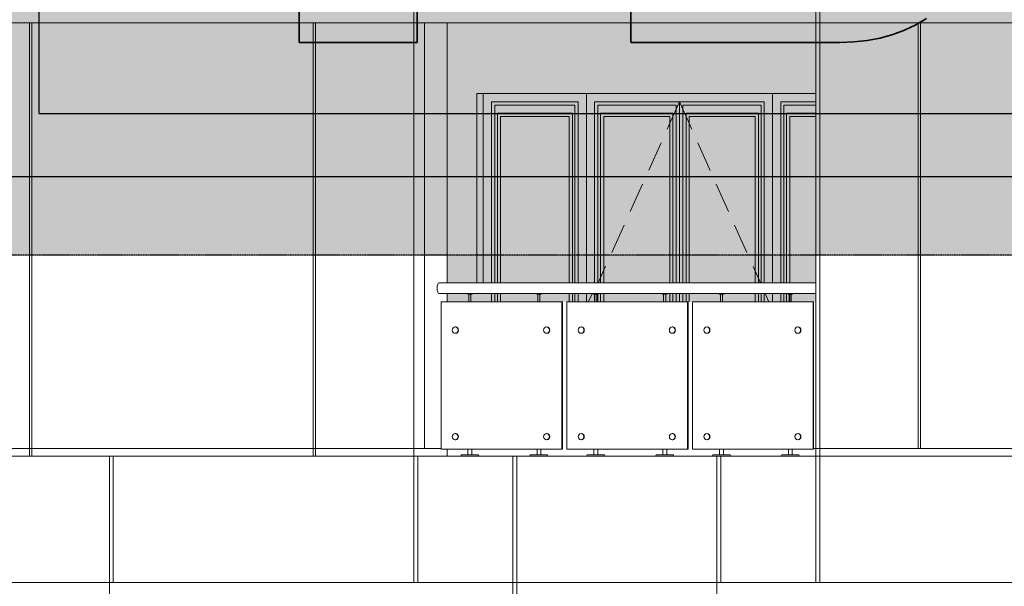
# Model space of a CAD drawing. Header units: millimetres. Extents: x 653421 to 888490, y -587092 to -202040.
# Tile 40 of 63: x 788459 to 794705, y -299101 to -295507. Entities that reach past the tile are written whole.
import ezdxf

# ---------------------------------------------------------------- set-up
doc = ezdxf.new("R2010")
doc.units = ezdxf.units.MM
doc.header["$LTSCALE"] = 0.05
doc.linetypes.add('DASHED', pattern=[19.05, 12.7, -6.35])
doc.linetypes.add('HIDDEN2', pattern=[0.1875, 0.125, -0.0625])
doc.layers.get('0').update_dxf_attribs({"lineweight": 0})
for name, color, linetype, lineweight in [('011 Dimension', 16, 'Continuous', 9), ('013 Door & Window', 48, 'Continuous', 9), ('A-Elev', 111, 'Continuous', 25)]:
    doc.layers.add(name, color=color, linetype=linetype, lineweight=lineweight)
doc.layers.add('A-20--T--WALLS', color=4, linetype='HIDDEN2')

# ---------------------------------------------------------------- blocks, each defined once
blk = doc.blocks.new('A$C64194B41')
for p, q in [((-2285.2, 820, -0.4), (-2288.3, 820, -0.4)), ((-1705.9, 820, -0.4), (-1709, 820, -0.4)), ((-1486.7, 820, -0.4), (-1489.8, 820, -0.4)), ((-908.3, 820, -0.4), (-911.5, 820, -0.4)), ((-689.5, 820, -0.4), (-692.6, 820, -0.4)), ((-112, 820, -0.4), (-115.2, 820, -0.4)), ((-2288.3, 780, -0.4), (-2285.2, 780, -0.4)), ((-1709, 780, -0.4), (-1705.9, 780, -0.4)), ((-1489.8, 780, -0.4), (-1486.7, 780, -0.4)), ((-911.5, 780, -0.4), (-908.3, 780, -0.4)), ((-692.6, 780, -0.4), (-689.5, 780, -0.4)), ((-115.2, 780, -0.4), (-112, 780, -0.4)), ((-2285.2, 144.8, -0.4), (-2288.3, 144.8, -0.4)), ((-1705.9, 144.8, -0.4), (-1709, 144.8, -0.4)), ((-1486.7, 144.8, -0.4), (-1489.8, 144.8, -0.4)), ((-908.3, 144.8, -0.4), (-911.5, 144.8, -0.4)), ((-689.5, 144.8, -0.4), (-692.6, 144.8, -0.4)), ((-112, 144.8, -0.4), (-115.2, 144.8, -0.4)), ((-2288.3, 104.8, -0.4), (-2285.2, 104.8, -0.4)), ((-1709, 104.8, -0.4), (-1705.9, 104.8, -0.4)), ((-1489.8, 104.8, -0.4), (-1486.7, 104.8, -0.4)), ((-911.5, 104.8, -0.4), (-908.3, 104.8, -0.4)), ((-692.6, 104.8, -0.4), (-689.5, 104.8, -0.4)), ((-115.2, 104.8, -0.4), (-112, 104.8, -0.4))]:
    blk.add_line(p, q)
at = {"color": 195}
blk.add_lwpolyline([(-2390.5, 1031.6), (0, 1031.6), (0, 1100), (-2390.5, 1100)], dxfattribs=at)
at = {"lineweight": 0, "elevation": -0.4}
for points in [[(-2180.5, 1031.6), (-2180.5, 1027.5), (-2209, 1027.5), (-2209, 1031.6), (-2180.5, 1031.6)], [(-1742.6, 1031.6), (-1742.6, 1027.5), (-1771.1, 1027.5), (-1771.1, 1031.6), (-1742.6, 1031.6)], [(-1381.9, 1031.6), (-1381.9, 1027.5), (-1410.3, 1027.5), (-1410.3, 1031.6), (-1381.9, 1031.6)], [(-944.7, 1031.6), (-944.7, 1027.5), (-973.2, 1027.5), (-973.2, 1031.6), (-944.7, 1031.6)], [(-584.5, 1031.6), (-584.5, 1027.5), (-613, 1027.5), (-613, 1031.6), (-584.5, 1031.6)], [(-148, 1031.6), (-148, 1027.5), (-176.5, 1027.5), (-176.5, 1031.6), (-148, 1031.6)]]:
    blk.add_lwpolyline(points, close=True, dxfattribs=at)
for points in [[(-2201.6, 1027.5), (-2201.6, 980)], [(-2188.6, 1027.5), (-2188.6, 980)], [(-1763.8, 1027.5), (-1763.8, 980)], [(-1750.8, 1027.5), (-1750.8, 980)], [(-1403, 1027.5), (-1403, 980)], [(-1390, 1027.5), (-1390, 980)], [(-965.8, 1027.5), (-965.8, 980)], [(-952.8, 1027.5), (-952.8, 980)], [(-605.7, 1027.5), (-605.7, 980)], [(-592.7, 1027.5), (-592.7, 980)], [(-169.2, 1027.5), (-169.2, 980)], [(-156.2, 1027.5), (-156.2, 980)], [(-2207.1, 44.8), (-2207.1, 10)], [(-2182.3, 44.8), (-2182.3, 10)], [(-1769.2, 44.8), (-1769.2, 10)], [(-1744.4, 44.8), (-1744.4, 10)], [(-1408.5, 44.8), (-1408.5, 10)], [(-1383.7, 44.8), (-1383.7, 10)], [(-971.3, 44.8), (-971.3, 10)], [(-946.5, 44.8), (-946.5, 10)], [(-611.1, 44.8), (-611.1, 10)], [(-586.3, 44.8), (-586.3, 10)], [(-174.7, 44.8), (-174.7, 10)], [(-149.8, 44.8), (-149.8, 10)]]:
    blk.add_lwpolyline(points, dxfattribs=at)
for points in [[(-2138.2, 0), (-2251.3, 0), (-2251, 5.6, -0.39896), (-2246.3, 10), (-2143.1, 10, -0.39896), (-2138.5, 5.6), (-2138.2, 0)], [(-1700.3, 0), (-1813.4, 0), (-1813.1, 5.6, -0.39896), (-1808.5, 10), (-1705.2, 10, -0.39896), (-1700.6, 5.6), (-1700.3, 0)], [(-1339.5, 0), (-1452.6, 0), (-1452.4, 5.6, -0.39896), (-1447.7, 10), (-1344.5, 10, -0.39896), (-1339.8, 5.6), (-1339.5, 0)], [(-902.4, 0), (-1015.5, 0), (-1015.2, 5.6, -0.39896), (-1010.5, 10), (-907.3, 10, -0.39896), (-902.7, 5.6), (-902.4, 0)], [(-542.2, 0), (-655.3, 0), (-655, 5.6, -0.39896), (-650.4, 10), (-547.1, 10, -0.39896), (-542.5, 5.6), (-542.2, 0)], [(-105.7, 0), (-218.8, 0), (-218.5, 5.6, -0.39896), (-213.9, 10), (-110.6, 10, -0.39896), (-106, 5.6), (-105.7, 0)]]:
    blk.add_lwpolyline(points, format="xyb", close=True, dxfattribs=at)
at = {"color": 195}
blk.add_ellipse((-2390.5, 1065.8, -0.4), major_axis=(0, -34.2), ratio=0.355094, start_param=3.141593, end_param=6.283185, dxfattribs=at)
for centre in [(-2288.3, 800, -0.4), (-1709, 800, -0.4), (-1489.8, 800, -0.4), (-911.5, 800, -0.4), (-692.6, 800, -0.4), (-115.2, 800, -0.4), (-2288.3, 124.8, -0.4), (-1709, 124.8, -0.4), (-1489.8, 124.8, -0.4), (-911.5, 124.8, -0.4), (-692.6, 124.8, -0.4), (-115.2, 124.8, -0.4)]:
    blk.add_ellipse(centre, major_axis=(0, -20), ratio=0.905678)
for centre in [(-2285.2, 800, -0.4), (-1705.9, 800, -0.4), (-1486.7, 800, -0.4), (-908.3, 800, -0.4), (-689.5, 800, -0.4), (-112, 800, -0.4), (-2285.2, 124.8, -0.4), (-1705.9, 124.8, -0.4), (-1486.7, 124.8, -0.4), (-908.3, 124.8, -0.4), (-689.5, 124.8, -0.4), (-112, 124.8, -0.4)]:
    blk.add_ellipse(centre, major_axis=(0, 20), ratio=0.864856, start_param=3.141593, end_param=6.283185)
at = {"layer": '011 Dimension', "color": 135, "lineweight": 0, "elevation": -0.4}
for points in [[(-1611.7, 980), (-2378.2, 980), (-2378.2, 44.8), (-1611.7, 44.8), (-1611.7, 980)], [(-1611.7, 44.8), (-1608.4, 44.8), (-1608.4, 980), (-1611.7, 980), (-1611.7, 44.8)], [(-814.2, 980), (-1579.5, 980), (-1579.5, 44.8), (-814.2, 44.8), (-814.2, 980)], [(-814.2, 980), (-810.9, 980), (-810.9, 44.8), (-814.2, 44.8)], [(-18, 980), (-782.1, 980), (-782.1, 44.8), (-18, 44.8), (-18, 980)], [(-18, 44.8), (-14.6, 44.8), (-14.6, 980), (-18, 980), (-18, 44.8)]]:
    blk.add_lwpolyline(points, close=True, dxfattribs=at)
blk = doc.blocks.new('A$C4550694B')
at = {"layer": '013 Door & Window', "color": 0, "lineweight": -2}
for points in [[(654.8, 0), (654.8, -1200)], [(1834.8, -1200), (1834.8, 0)], [(51.9, -51.9), (602.9, -51.9), (602.9, -1200)], [(51.9, -51.9), (51.9, -51.9), (51.9, -1200)], [(1244.8, -1200), (1244.8, -51.9), (706.7, -51.9), (706.7, -1200)], [(1244.8, -1200), (1244.8, -51.9), (1783, -51.9), (1783, -1200)], [(2110.4, -51.9), (1886.7, -51.9), (1886.7, -1200)], [(72.8, -72.8), (582, -72.8), (582, -1200)], [(72.8, -72.8), (72.8, -72.8), (72.8, -1200)], [(89.4, -124.7), (565.5, -124.7), (565.5, -1200)], [(89.4, -124.7), (89.4, -1200)], [(1223.9, -1200), (1223.9, -72.8), (727.6, -72.8), (727.6, -1200)], [(1203.2, -1200), (1203.2, -124.7), (744.2, -124.7), (744.2, -1200)], [(1265.7, -1200), (1265.7, -72.8), (1762, -72.8), (1762, -1200)], [(1286.5, -1200), (1286.5, -124.7), (1745.5, -124.7), (1745.5, -1200)], [(2110.4, -72.8), (1907.6, -72.8), (1907.6, -1200)], [(2110.4, -124.7), (1924.2, -124.7), (1924.2, -1200)], [(110.3, -144.7), (544.6, -144.7), (544.6, -1200)], [(110.3, -144.7), (110.3, -1200)], [(1183.2, -1200), (1183.2, -144.7), (764.2, -144.7), (764.2, -1200)], [(1306.5, -1200), (1306.5, -144.7), (1725.5, -144.7), (1725.5, -1200)], [(2110.4, -144.7), (1945.1, -144.7), (1945.1, -1200)], [(51.9, -1268.4), (51.9, -1320)], [(72.8, -1268.4), (72.8, -1320)], [(89.4, -1268.4), (89.4, -1320)], [(110.3, -1268.4), (110.3, -1320)], [(544.6, -1268.4), (544.6, -1320)], [(565.5, -1268.4), (565.5, -1320)], [(582, -1268.4), (582, -1320)], [(602.9, -1268.4), (602.9, -1320)], [(654.8, -1268.4), (654.8, -1320)], [(706.7, -1268.4), (706.7, -1320)], [(727.6, -1268.4), (727.6, -1320)], [(744.2, -1268.4), (744.2, -1320)], [(764.2, -1268.4), (764.2, -1320)], [(1183.2, -1320), (1183.2, -1268.4)], [(1203.2, -1320), (1203.2, -1268.4)], [(1223.9, -1320), (1223.9, -1268.4)], [(1244.8, -1320), (1244.8, -1268.4)], [(1244.8, -1320), (1244.8, -1268.4)], [(1265.7, -1320), (1265.7, -1268.4)], [(1286.5, -1320), (1286.5, -1268.4)], [(1306.5, -1320), (1306.5, -1268.4)], [(1725.5, -1268.4), (1725.5, -1320)], [(1745.5, -1268.4), (1745.5, -1320)], [(1762, -1268.4), (1762, -1320)], [(1783, -1268.4), (1783, -1320)], [(1834.8, -1320), (1834.8, -1268.4)], [(1886.7, -1268.4), (1886.7, -1320)], [(1907.6, -1268.4), (1907.6, -1320)], [(1924.2, -1268.4), (1924.2, -1320)], [(1945.1, -1268.4), (1945.1, -1320)]]:
    blk.add_lwpolyline(points, dxfattribs=at)
at = {"layer": '013 Door & Window', "color": 0, "linetype": 'DASHED', "lineweight": -2, "ltscale": 300}
for points in [[(1244.8, -51.9), (728.5, -1200)], [(1244.8, -51.9), (1758, -1200)], [(692.8, -1268.4), (665.9, -1320)], [(1788.3, -1268.4), (1811.2, -1320)]]:
    blk.add_lwpolyline(points, dxfattribs=at)
blk = doc.blocks.new('CHD TM')
at = {"linetype": 'Continuous', "lineweight": 0, "true_color": 0xffffff}
h = blk.add_hatch(color=7, dxfattribs=at)
h.dxf.hatch_style = 1
h.paths.add_polyline_path([(107110, 4241.1), (104863.1, 4241.1), (104863.1, 3498.2), (105612.2, 3498.2), (105612.2, 850), (106361.1, 850), (106361.1, 3498.2), (107110, 3498.2)])
h = blk.add_hatch(color=7, dxfattribs=at)
h.dxf.hatch_style = 1
h.paths.add_polyline_path([(109838.5, 3778.1), (109799.1, 3847.1), (109754, 3911.2), (109703.1, 3970.2), (109646.6, 4024), (109584.4, 4072.3), (109516.6, 4115), (109443.2, 4151.8), (109364.4, 4182.6), (109280, 4207.1), (109190.3, 4225.1), (109095.1, 4236.5), (108994.6, 4241), (108981.7, 4241.1), (108979.7, 4241.1), (108978.4, 4241.1), (108971.7, 4241.1), (108960, 4241.1), (108943.4, 4241.1), (108922.3, 4241.1), (108897, 4241.1), (108867.7, 4241.1), (108835, 4241.1), (108759.9, 4241.1), (108674.2, 4241.1), (108580.3, 4241.1), (108378.1, 4241.1), (108173, 4241.1), (108075.6, 4241.1), (107985, 4241.1), (107903.5, 4241.1), (107833.7, 4241.1), (107804, 4241.1), (107778.1, 4241.1), (107756.4, 4241.1), (107719.2, 4241.1), (107717.2, 4240.9), (107717.2, 4231.4), (107717.2, 4207.5), (107717.2, 4170.3), (107717.2, 4120.4), (107717.2, 4058.8), (107717.2, 3986.2), (107717.2, 3903.5), (107717.2, 3811.6), (107717.2, 3711.2), (107717.2, 3603.3), (107717.2, 3488.5), (107717.2, 3367.8), (107717.2, 3242), (107717.2, 2978.4), (107717.2, 2704.3), (107717.2, 2151.4), (107717.2, 1885.9), (107717.2, 1758.8), (107717.2, 1636.5), (107717.2, 1520), (107717.2, 1410), (107717.2, 1307.3), (107717.2, 1212.9), (107717.2, 1127.5), (107717.2, 1052), (107717.2, 987.1), (107717.2, 933.8), (107717.2, 892.9), (107717.2, 851.4), (107718.2, 850), (107724.3, 850), (107736, 850), (107752.7, 850), (107774.2, 850), (107800.2, 850), (107830.3, 850), (107864.2, 850), (107901.7, 850), (107985.7, 850), (108079.7, 850), (108181.2, 850), (108287.5, 850), (108504.3, 850), (108609.5, 850), (108709.1, 850), (108800.6, 850), (108881.2, 850), (108916.7, 850), (108948.5, 850), (108976.3, 850), (108999.8, 850), (109018.6, 850), (109043.9, 850), (109131.8, 853.2), (109217, 862.6), (109299.2, 878.2), (109378.2, 900), (109453.6, 927.9), (109525.3, 961.8), (109592.9, 1001.8), (109656.2, 1047.6), (109714.9, 1099.4), (109768.8, 1156.9), (109817.6, 1220.2), (109861, 1289.3), (109898.7, 1363.9), (109930.6, 1444.2), (109956.3, 1530), (109975.6, 1621.4), (109988.2, 1718.1), (109993.8, 1820.2), (109994.1, 1846.6), (109994, 1867), (109993, 1904.8), (109987.8, 1976.5), (109978.7, 2043.2), (109966.1, 2105.1), (109950.3, 2162.3), (109931.8, 2215.2), (109910.9, 2263.8), (109888, 2308.5), (109863.4, 2349.3), (109837.5, 2386.6), (109783.5, 2451.2), (109728.9, 2503.9), (109676.6, 2546.3), (109629.7, 2580), (109617.8, 2588.2), (109618.5, 2588.8), (109618.5, 2589), (109620.5, 2590.5), (109624.5, 2593.6), (109642.2, 2607.8), (109683.4, 2643.9), (109729.9, 2690.6), (109778.5, 2748.1), (109826.5, 2816.8), (109870.5, 2896.7), (109890.2, 2941), (109907.8, 2988.2), (109922.9, 3038.4), (109935.2, 3091.5), (109944.3, 3147.6), (109949.8, 3206.7), (109951, 3237.5), (109951.3, 3253.1), (109951.2, 3273.6), (109947.3, 3367.5), (109937.4, 3457.7), (109921.6, 3544.1), (109899.7, 3626.4), (109872, 3704.5)])
h.paths.add_polyline_path([(109055, 3471.8), (109086.4, 3456.1), (109113.5, 3437), (109136.6, 3414.8), (109155.8, 3390), (109171.3, 3363.1), (109183.5, 3334.4), (109192.4, 3304.3), (109201.7, 3242.1), (109200.7, 3179.5), (109189.2, 3117.7), (109179, 3088.2), (109165.5, 3060.1), (109148.5, 3033.9), (109127.8, 3010.1), (109103.2, 2989.1), (109074.4, 2971.4), (109041.2, 2957.2), (109003.5, 2947.2), (108960.9, 2941.7), (108937, 2940.8), (108917.4, 2940.8), (108889.8, 2940.8), (108851.6, 2940.8), (108805.4, 2940.8), (108699.6, 2940.8), (108593.9, 2940.8), (108547.6, 2940.8), (108509.4, 2940.8), (108481.9, 2940.8), (108473, 2940.8), (108466.4, 2940.8), (108466.4, 2964.6), (108466.4, 2999.9), (108466.4, 3047.3), (108466.4, 3103.6), (108466.4, 3165.6), (108466.4, 3293.9), (108466.4, 3353.9), (108466.4, 3407), (108466.4, 3450), (108466.4, 3466.7), (108466.4, 3479.7), (108466.4, 3488.6), (108466.4, 3493.4), (108479.8, 3493.4), (108491.5, 3493.4), (108523.6, 3493.4), (108565.3, 3493.4), (108614, 3493.4), (108721.5, 3493.4), (108775, 3493.4), (108824.7, 3493.4), (108868, 3493.4), (108902.3, 3493.4), (108924.8, 3493.4), (108930.8, 3493.4), (108932.9, 3493.4), (108978.5, 3490.8), (109019.1, 3483.5)], flags=16)
h.paths.add_polyline_path([(109017, 2190.4), (109057.9, 2182.5), (109094.1, 2170), (109125.9, 2153.4), (109153.5, 2133), (109177, 2109.3), (109196.7, 2082.9), (109212.8, 2054.1), (109225.4, 2023.4), (109234.7, 1991.3), (109244.4, 1924.8), (109243.4, 1857.6), (109231.4, 1790.8), (109220.7, 1758.7), (109206.8, 1728.2), (109189.3, 1699.7), (109168.1, 1673.7), (109142.9, 1650.7), (109113.7, 1631.2), (109080.2, 1615.8), (109042.1, 1604.8), (108999.3, 1598.8), (108975.5, 1597.7), (108954.6, 1597.7), (108924.8, 1597.7), (108883.4, 1597.7), (108833.4, 1597.7), (108718.9, 1597.7), (108604.4, 1597.7), (108554.3, 1597.7), (108513, 1597.7), (108483.2, 1597.7), (108473.5, 1597.7), (108466.4, 1597.7), (108466.4, 1610.2), (108466.4, 1623.3), (108466.4, 1661.4), (108466.4, 1712.5), (108466.4, 1773.1), (108466.4, 1839.9), (108466.4, 1978.1), (108466.4, 2042.8), (108466.4, 2100.1), (108466.4, 2146.4), (108466.4, 2164.4), (108466.4, 2178.4), (108466.4, 2187.9), (108466.4, 2193.1), (108480.9, 2193.1), (108493.5, 2193.1), (108528.3, 2193.1), (108573.5, 2193.1), (108626.2, 2193.1), (108742.5, 2193.1), (108800.4, 2193.1), (108854.2, 2193.1), (108901.1, 2193.1), (108938.2, 2193.1), (108952.2, 2193.1), (108962.6, 2193.1), (108969.1, 2193.1), (108971.4, 2193.1)], flags=16)
at = {"layer": 'A-Elev', "color": 7, "linetype": 'Continuous', "lineweight": 25}
for p, q in [((103964.4, 400), (103964.4, 4691.1)), ((103964.4, 400), (133519.3, 400)), ((97431.6, 0), (133878.8, 0))]:
    blk.add_line(p, q, dxfattribs=at)
at = {"layer": 'A-Elev', "color": 250, "linetype": 'Continuous', "lineweight": 35}
for p, q in [((105612.2, 850), (105612.2, 3498.2)), ((106361.1, 850), (106361.1, 3498.2)), ((107717.2, 987.1), (107717.2, 1052)), ((109525.3, 961.8), (109592.9, 1001.8)), ((107717.2, 933.8), (107717.2, 987.1)), ((109453.6, 927.9), (109525.3, 961.8)), ((107717.2, 892.9), (107717.2, 933.8)), ((107717.2, 865.1), (107717.2, 892.9)), ((109217, 862.6), (109299.2, 878.2)), ((109299.2, 878.2), (109378.2, 900)), ((109378.2, 900), (109453.6, 927.9)), ((105612.2, 850), (106361.1, 850)), ((107717.2, 851.4), (107717.2, 865.1)), ((107718.2, 850), (107717.2, 851.4)), ((107718.2, 850), (107724.3, 850)), ((107724.3, 850), (107736, 850)), ((107736, 850), (107752.7, 850)), ((107752.7, 850), (107774.2, 850)), ((107774.2, 850), (107800.2, 850)), ((107800.2, 850), (107830.3, 850)), ((107830.3, 850), (107864.2, 850)), ((107864.2, 850), (107901.7, 850)), ((107901.7, 850), (107985.7, 850)), ((107985.7, 850), (108079.7, 850)), ((108079.7, 850), (108181.2, 850)), ((108181.2, 850), (108287.5, 850)), ((108287.5, 850), (108504.3, 850)), ((108504.3, 850), (108609.5, 850)), ((108609.5, 850), (108709.1, 850)), ((108709.1, 850), (108800.6, 850)), ((108800.6, 850), (108881.2, 850)), ((108881.2, 850), (108916.7, 850)), ((108916.7, 850), (108948.5, 850)), ((108948.5, 850), (108976.3, 850)), ((108976.3, 850), (108999.8, 850)), ((108999.8, 850), (109018.6, 850)), ((109018.6, 850), (109032.4, 850)), ((109032.4, 850), (109041, 850)), ((109041, 850), (109043.9, 850)), ((109043.9, 850), (109131.8, 853.2)), ((109131.8, 853.2), (109217, 862.6))]:
    blk.add_line(p, q, dxfattribs=at)

msp = doc.modelspace()

# ---------------------------------------------------------------- hatches: boundary and pattern name
at = {"lineweight": 0, "true_color": 0xffffff, "transparency": 33554648}
h = msp.add_hatch(color=7, dxfattribs=at)
h.dxf.hatch_style = 1
h.paths.add_polyline_path([(835541.6, -276658.3), (746080, -276658.3), (746080, -297001.1), (835541.6, -297001.1)])
at = {"lineweight": 0, "true_color": 0xb5b5b5}
h = msp.add_hatch(dxfattribs=at)
h.set_pattern_fill('AR-SAND', color=253, scale=2, angle=45, style=0)
h.set_pattern_definition([(82.5, (607665.26, -236775.77), (-71.47627, 66.950698), [0, -77.216, 0, -86.36, 0, -82.55]), (52.5, (607665.26, -236775.77), (-37.802186, 164.94657), [0, -41.656, 0, -69.596, 0, -26.67]), (12.5, (607621.08, -236819.95), (111.659965, 112.066462), [0, -25.4, 0, -91.44, 0, -119.38]), (2.5, (607621.08, -236819.95), (76.45622, 139.51016), [0, -12.7, 0, -59.944, 0, -68.58])])
h.paths.add_polyline_path([(819466.6, -297175.8), (819466.6, -295525.7), (817337.8, -295525.7), (817337.8, -297175.8)])
h.paths.add_polyline_path([(819466.6, -297295.8), (819466.6, -297244.2), (817337.8, -297244.2), (817337.8, -297295.8)])
h.paths.add_polyline_path([(815868.9, -297175.8), (815868.9, -295525.7), (813707.6, -295525.7), (813707.6, -297175.8)])
h.paths.add_polyline_path([(815868.9, -297295.8), (815868.9, -297244.2), (813707.6, -297244.2), (813707.6, -297295.8)])
h.paths.add_polyline_path([(812232.9, -297175.8), (812232.9, -295525.7), (810039.7, -295525.7), (810039.7, -297175.8)])
h.paths.add_polyline_path([(812232.9, -297295.8), (812232.9, -297244.2), (810039.7, -297244.2), (810039.7, -297295.8)])
h.paths.add_polyline_path([(801109.5, -297175.8), (801109.5, -295525.7), (798827, -295525.7), (798827, -297175.8)])
h.paths.add_polyline_path([(801109.5, -297295.8), (801109.5, -297244.2), (798827, -297244.2), (798827, -297295.8)])
h.paths.add_polyline_path([(797329.9, -297175.8), (797329.9, -295525.7), (795019.2, -295525.7), (795019.2, -297175.8)])
h.paths.add_polyline_path([(797329.9, -297295.8), (797329.9, -297244.2), (795019.2, -297244.2), (795019.2, -297295.8)])
h.paths.add_polyline_path([(793510.1, -297175.8), (793510.1, -295525.7), (791171, -295525.7), (791171, -297175.8)])
h.paths.add_polyline_path([(793510.1, -297295.8), (793510.1, -297244.2), (791171, -297244.2), (791171, -297295.8)])

# ---------------------------------------------------------------- linework, layer by layer
at = {"color": 0}
for p, q in [((787704.6, -295525.7), (822633.1, -295525.7)), ((791027.1, -295525.7), (791027.1, -298225.8)), ((791171, -295525.7), (791171, -297175.8)), ((789053.3, -299075.7), (789053.3, -298275.8)), ((792906.7, -299075.7), (792906.7, -298275.8)), ((787703.8, -299075.7), (822633.1, -299075.7))]:
    msp.add_line(p, q, dxfattribs=at)
for p, q in [((791359.4, -297175.8), (791359.4, -295975.8)), ((791359.4, -295975.8), (793510.1, -295975.8)), ((791171, -297244.2), (791171, -297295.8)), ((787704.6, -298225.8), (791132, -298225.8)), ((791171, -298230.9), (791171, -298275.8)), ((793495.5, -298225.8), (794972.9, -298225.8)), ((787704.6, -298275.8), (822633.1, -298275.8))]:
    msp.add_line(p, q)
for points in [[(790959.6, -294675.8), (790959.6, -298275.8)], [(793510.1, -294675.8), (793510.1, -298275.8)], [(793534.7, -294675.8), (793534.7, -298275.8)], [(788522.2, -295525.7), (788522.2, -298275.8)], [(788536.3, -295525.7), (788536.3, -298275.8)], [(790321.2, -295525.7), (790321.2, -298275.8)], [(790335.3, -295525.7), (790335.3, -298275.8)], [(794159, -295525.7), (794159, -298225.8)], [(794172.9, -295525.7), (794172.9, -298225.8)], [(789028, -301875.8), (789028, -298275.8)], [(790959.6, -298275.8), (790959.6, -299075.7)], [(790984.2, -298275.8), (790984.2, -298275.8)], [(790984.2, -298275.8), (790984.2, -299075.7)], [(791588.3, -301875.8), (791588.3, -298275.8)], [(791588.3, -301875.8), (791588.3, -298275.8)], [(791613.6, -301875.8), (791613.6, -298275.8)], [(792881.3, -301875.8), (792881.3, -298275.8)], [(793510.1, -298275.8), (793510.1, -299075.7)], [(793534.7, -298275.8), (793534.7, -299075.7)]]:
    msp.add_lwpolyline(points, dxfattribs=at)
for points in [[(791359.4, -297175.8), (791359.4, -295975.8)], [(791399.8, -297175.8), (791399.8, -295975.8)]]:
    msp.add_lwpolyline(points)
at = {"layer": 'A-20--T--WALLS'}
msp.add_line((834399.2, -297001.1), (747348.3, -297001.1), dxfattribs=at)

# ---------------------------------------------------------------- block references
at = {"color": 252}
msp.add_blockref('A$C4550694B', (791399.8, -295975.8, 23069.1), dxfattribs=at)
msp.add_blockref('A$C64194B41', (793510.1, -298275.8, 23069.1))
at = {"layer": 'A-Elev', "color": 111, "linetype": 'Continuous', "lineweight": 25}
msp.add_blockref('CHD TM', (684619, -296501.1, 36.3), dxfattribs=at)

doc.saveas('drawing.dxf')
